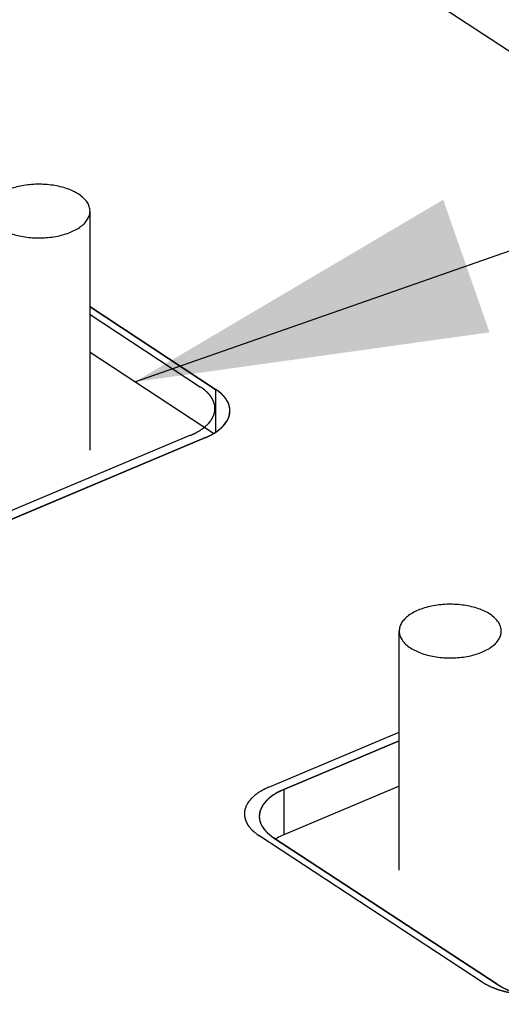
# Model space of a CAD drawing. Header units: millimetres. Extents: x 0 to 4620, y -1280 to 3267.
# Tile 98 of 103: x 3404 to 3442, y 2112 to 2189. Entities that reach past the tile are written whole.
import ezdxf

# ---------------------------------------------------------------- set-up
doc = ezdxf.new("R2010")
doc.units = ezdxf.units.MM
doc.header["$LTSCALE"] = 254.1
doc.layers.get('0').update_dxf_attribs({"linetype": 'CONTINUOUS'})
doc.layers.add('02___PRT_ALL_AXES', color=7, linetype='CONTINUOUS')
doc.layers.add('03___PRT_ALL_CURVES', color=7, linetype='CONTINUOUS')
doc.styles.get("Standard").update_dxf_attribs({"font": 'txt', "width": 0.9})
doc.dimstyles.get("Standard").update_dxf_attribs({"dimtxt": 16.5, "dimasz": 27.5, "dimexe": 1.5, "dimexo": 1.5, "dimtad": 1, "dimzin": 0, "dimdsep": 46, "dimtxsty": 'Standard', "dimblk": '_FILLED', "dimblk1": '_FILLED', "dimblk2": '_FILLED', "dimcen": 0.09, "dimazin": 0, "dimtol": 1, "dimtp": 0.01, "dimtm": 0.01, "dimtfac": 1, "dimtofl": 0, "dimtmove": 0, "dimatfit": 3, "dimldrblk": '_FILLED', "dimfxl": 0, "dimtolj": 1, "dimtzin": 0, "dimarcsym": 0})

# ---------------------------------------------------------------- blocks, each defined once
blk = doc.blocks.new('_FILLED')
at = {"color": 0, "linetype": 'ByBlock'}
blk.add_solid([(0, 0), (-1, 0.2), (-1, -0.2)], dxfattribs=at)

msp = doc.modelspace()

# ---------------------------------------------------------------- linework, layer by layer
at = {"color": 7, "linetype": 'Continuous'}
for p, q in [((3638.228, 2058.384), (3416.267, 2203.885)), ((3419.376, 2160.312), (3409.541, 2166.759)), ((3419.376, 2160.312), (3419.376, 2156.96)), ((3396.73, 2147.338), (3418.582, 2156.532)), ((3433.756, 2132.796), (3424.715, 2128.992)), ((3424.715, 2128.992), (3424.715, 2125.438)), ((3423.921, 2125.213), (3441.428, 2113.736))]:
    msp.add_line(p, q, dxfattribs=at)
at = {"color": 6, "linetype": 'Continuous'}
for p, q in [((3419.217, 2156.861), (3409.541, 2163.204)), ((3433.756, 2129.242), (3424.715, 2125.438))]:
    msp.add_line(p, q, dxfattribs=at)
at = {"color": 7, "linetype": 'Continuous'}
for points, knots in [([(3420.5, 2158.633), (3420.5, 2158.785), (3420.383, 2159.48), (3419.827, 2160.016), (3419.376, 2160.312)], [0, 0, 0, 0, 0.220487, 1, 1, 1, 1]), ([(3418.582, 2156.532), (3418.862, 2156.65), (3419.716, 2157.069), (3420.502, 2157.962), (3420.5, 2158.633)], [0, 0, 0, 0, 0.311928, 1, 1, 1, 1]), ([(3424.715, 2128.992), (3424.435, 2128.874), (3423.581, 2128.455), (3422.795, 2127.562), (3422.797, 2126.891)], [0, 0, 0, 0, 0.311928, 1, 1, 1, 1]), ([(3422.797, 2126.891), (3422.797, 2126.739), (3422.914, 2126.044), (3423.47, 2125.508), (3423.921, 2125.213)], [0, 0, 0, 0, 0.220487, 1, 1, 1, 1]), ([(3441.428, 2113.736), (3442.424, 2113.083), (3444.942, 2112.526), (3447.455, 2112.827), (3448.625, 2113.319)], [0, 0, 0, 0, 0.484256, 1, 1, 1, 1])]:
    msp.add_open_spline(points, degree=3, knots=knots, dxfattribs=at)
at = {"color": 6, "linetype": 'Continuous'}
msp.add_open_spline([(3424.715, 2125.438), (3424.658, 2125.414), (3424.438, 2125.317), (3424.224, 2125.206), (3424.071, 2125.114)], degree=3, knots=[0, 0, 0, 0, 0.25881, 1, 1, 1, 1], dxfattribs=at)
at = {"layer": '02___PRT_ALL_AXES', "color": 7, "linetype": 'Continuous'}
for p, q in [((3409.541, 2155.544), (3409.541, 2174.266)), ((3433.756, 2122.667), (3433.756, 2141.388))]:
    msp.add_line(p, q, dxfattribs=at)
for points, knots in [([(3408.662, 2175.579), (3408.382, 2175.763), (3407.722, 2176.065), (3406.622, 2176.322), (3405.425, 2176.398), (3404.239, 2176.286), (3403.168, 2175.997), (3402.411, 2175.609), (3401.961, 2175.222), (3401.723, 2174.921), (3401.575, 2174.599), (3401.541, 2174.375), (3401.541, 2174.266)], [0, 0, 0, 0, 0.123263, 0.263943, 0.413703, 0.562481, 0.700389, 0.819666, 0.871274, 0.917717, 0.960028, 1, 1, 1, 1]), ([(3409.541, 2174.266), (3409.541, 2174.385), (3409.499, 2174.633), (3409.321, 2174.984), (3409.036, 2175.308), (3408.795, 2175.492), (3408.662, 2175.579)], [0, 0, 0, 0, 0.217697, 0.450497, 0.70939, 1, 1, 1, 1]), ([(3402.419, 2172.953), (3402.699, 2172.769), (3403.359, 2172.467), (3404.459, 2172.21), (3405.656, 2172.134), (3406.843, 2172.246), (3407.913, 2172.535), (3408.67, 2172.923), (3409.12, 2173.31), (3409.358, 2173.611), (3409.507, 2173.932), (3409.541, 2174.157), (3409.541, 2174.266)], [0, 0, 0, 0, 0.123263, 0.263943, 0.413703, 0.562481, 0.700389, 0.819666, 0.871274, 0.917717, 0.960028, 1, 1, 1, 1]), ([(3440.878, 2142.702), (3440.598, 2142.886), (3439.938, 2143.187), (3438.838, 2143.444), (3437.641, 2143.52), (3436.454, 2143.408), (3435.384, 2143.119), (3434.627, 2142.732), (3434.177, 2142.345), (3433.939, 2142.043), (3433.79, 2141.722), (3433.756, 2141.497), (3433.756, 2141.388)], [0, 0, 0, 0, 0.123263, 0.263943, 0.413703, 0.562481, 0.700389, 0.819666, 0.871274, 0.917717, 0.960028, 1, 1, 1, 1]), ([(3441.756, 2141.388), (3441.756, 2141.508), (3441.715, 2141.756), (3441.536, 2142.106), (3441.251, 2142.431), (3441.011, 2142.615), (3440.878, 2142.702)], [0, 0, 0, 0, 0.217697, 0.450497, 0.70939, 1, 1, 1, 1]), ([(3433.756, 2141.388), (3433.756, 2141.269), (3433.798, 2141.021), (3433.977, 2140.671), (3434.261, 2140.346), (3434.502, 2140.162), (3434.635, 2140.075)], [0, 0, 0, 0, 0.217697, 0.450497, 0.70939, 1, 1, 1, 1]), ([(3434.635, 2140.075), (3434.915, 2139.891), (3435.575, 2139.589), (3436.675, 2139.333), (3437.872, 2139.256), (3439.059, 2139.368), (3440.129, 2139.658), (3440.886, 2140.045), (3441.336, 2140.432), (3441.574, 2140.734), (3441.722, 2141.055), (3441.756, 2141.28), (3441.756, 2141.388)], [0, 0, 0, 0, 0.123263, 0.263943, 0.413703, 0.562481, 0.700389, 0.819666, 0.871274, 0.917717, 0.960028, 1, 1, 1, 1])]:
    msp.add_open_spline(points, degree=3, knots=knots, dxfattribs=at)
at = {"layer": '03___PRT_ALL_CURVES', "color": 4, "linetype": 'Continuous'}
for p, q in [((3409.541, 2166.759), (3419.376, 2160.312)), ((3409.541, 2166.172), (3418.205, 2160.492)), ((3417.411, 2156.713), (3395.559, 2147.518)), ((3418.582, 2156.532), (3396.73, 2147.338)), ((3423.545, 2129.173), (3433.756, 2133.47)), ((3424.715, 2128.992), (3433.756, 2132.796)), ((3440.257, 2113.917), (3422.75, 2125.393)), ((3441.428, 2113.736), (3423.921, 2125.213))]:
    msp.add_line(p, q, dxfattribs=at)
for points, knots in [([(3419.316, 2159.009), (3419.308, 2159.042), (3419.296, 2159.091), (3419.281, 2159.156), (3419.271, 2159.197), (3419.264, 2159.229), (3419.259, 2159.25), (3419.256, 2159.264), (3419.254, 2159.272), (3419.25, 2159.281), (3419.245, 2159.291), (3419.235, 2159.316), (3419.219, 2159.353), (3419.197, 2159.403), (3419.176, 2159.453), (3419.16, 2159.49), (3419.149, 2159.515), (3419.144, 2159.525), (3419.141, 2159.534), (3419.136, 2159.542), (3419.127, 2159.556), (3419.114, 2159.576), (3419.094, 2159.608), (3419.068, 2159.648), (3419.037, 2159.697), (3419.011, 2159.737), (3418.993, 2159.765), (3418.984, 2159.779), (3418.979, 2159.787), (3418.976, 2159.794), (3418.971, 2159.799), (3418.964, 2159.807), (3418.953, 2159.82), (3418.937, 2159.838), (3418.918, 2159.861), (3418.892, 2159.891), (3418.86, 2159.928), (3418.828, 2159.966), (3418.802, 2159.996), (3418.786, 2160.014), (3418.775, 2160.027), (3418.768, 2160.035), (3418.76, 2160.042), (3418.75, 2160.052), (3418.726, 2160.074), (3418.689, 2160.107), (3418.641, 2160.151), (3418.592, 2160.195), (3418.556, 2160.228), (3418.532, 2160.25), (3418.522, 2160.26), (3418.514, 2160.267), (3418.505, 2160.274), (3418.488, 2160.286), (3418.464, 2160.304), (3418.425, 2160.332), (3418.378, 2160.367), (3418.301, 2160.422), (3418.244, 2160.464), (3418.205, 2160.492)], [0, 0, 0, 0, 0.0625, 0.09375, 0.125, 0.140625, 0.15625, 0.164062, 0.167969, 0.171875, 0.179688, 0.1875, 0.21875, 0.25, 0.28125, 0.3125, 0.320312, 0.328125, 0.332031, 0.335938, 0.34375, 0.359375, 0.375, 0.40625, 0.4375, 0.46875, 0.484375, 0.492188, 0.496094, 0.5, 0.503906, 0.507812, 0.515625, 0.53125, 0.546875, 0.5625, 0.59375, 0.625, 0.640625, 0.65625, 0.664062, 0.667969, 0.671875, 0.679688, 0.6875, 0.71875, 0.75, 0.78125, 0.8125, 0.820312, 0.828125, 0.832031, 0.835938, 0.84375, 0.859375, 0.875, 0.90625, 0.9375, 1, 1, 1, 1]), ([(3420.145, 2159.614), (3420.133, 2159.629), (3420.109, 2159.66), (3420.078, 2159.698), (3420.057, 2159.724), (3420.045, 2159.739), (3420.024, 2159.761), (3420.001, 2159.787), (3419.974, 2159.817), (3419.957, 2159.835), (3419.945, 2159.848), (3419.938, 2159.856), (3419.93, 2159.863), (3419.92, 2159.873), (3419.896, 2159.896), (3419.868, 2159.923), (3419.84, 2159.95), (3419.823, 2159.966), (3419.812, 2159.978), (3419.799, 2159.988), (3419.783, 2160.002), (3419.754, 2160.026), (3419.722, 2160.054), (3419.693, 2160.079), (3419.677, 2160.093), (3419.65, 2160.113), (3419.619, 2160.137), (3419.584, 2160.164), (3419.562, 2160.181), (3419.547, 2160.193), (3419.538, 2160.2), (3419.527, 2160.207), (3419.514, 2160.216), (3419.484, 2160.237), (3419.438, 2160.269), (3419.397, 2160.297), (3419.376, 2160.312)], [0, 0, 0, 0, 0.0625, 0.125, 0.15625, 0.171875, 0.1875, 0.25, 0.28125, 0.3125, 0.328125, 0.335938, 0.34375, 0.359375, 0.375, 0.4375, 0.46875, 0.484375, 0.5, 0.515625, 0.53125, 0.5625, 0.625, 0.65625, 0.671875, 0.6875, 0.75, 0.78125, 0.8125, 0.828125, 0.835938, 0.84375, 0.859375, 0.875, 0.9375, 1, 1, 1, 1]), ([(3418.717, 2157.535), (3418.743, 2157.564), (3418.782, 2157.607), (3418.834, 2157.664), (3418.867, 2157.7), (3418.893, 2157.728), (3418.909, 2157.746), (3418.92, 2157.758), (3418.927, 2157.766), (3418.932, 2157.773), (3418.938, 2157.782), (3418.954, 2157.805), (3418.977, 2157.838), (3419.009, 2157.883), (3419.04, 2157.927), (3419.063, 2157.961), (3419.079, 2157.983), (3419.085, 2157.992), (3419.091, 2158), (3419.095, 2158.007), (3419.101, 2158.021), (3419.111, 2158.04), (3419.127, 2158.07), (3419.146, 2158.109), (3419.165, 2158.147), (3419.181, 2158.178), (3419.192, 2158.2), (3419.202, 2158.22), (3419.209, 2158.233), (3419.212, 2158.241), (3419.216, 2158.246), (3419.217, 2158.252), (3419.22, 2158.26), (3419.224, 2158.274), (3419.23, 2158.293), (3419.238, 2158.317), (3419.247, 2158.348), (3419.26, 2158.387), (3419.272, 2158.426), (3419.282, 2158.457), (3419.288, 2158.477), (3419.293, 2158.49), (3419.295, 2158.498), (3419.295, 2158.506), (3419.297, 2158.516), (3419.3, 2158.54), (3419.305, 2158.575), (3419.311, 2158.623), (3419.318, 2158.67), (3419.322, 2158.706), (3419.325, 2158.729), (3419.327, 2158.739), (3419.328, 2158.747), (3419.328, 2158.755), (3419.327, 2158.769), (3419.326, 2158.79), (3419.325, 2158.822), (3419.323, 2158.863), (3419.319, 2158.928), (3419.317, 2158.977), (3419.316, 2159.009)], [0, 0, 0, 0, 0.0625, 0.09375, 0.125, 0.140625, 0.15625, 0.164062, 0.167969, 0.171875, 0.179688, 0.1875, 0.21875, 0.25, 0.28125, 0.3125, 0.320312, 0.328125, 0.332031, 0.335938, 0.34375, 0.359375, 0.375, 0.40625, 0.4375, 0.453125, 0.46875, 0.484375, 0.492188, 0.496094, 0.5, 0.503906, 0.507812, 0.515625, 0.53125, 0.546875, 0.5625, 0.59375, 0.625, 0.640625, 0.65625, 0.664062, 0.667969, 0.671875, 0.679688, 0.6875, 0.71875, 0.75, 0.78125, 0.8125, 0.820312, 0.828125, 0.832031, 0.835938, 0.84375, 0.859375, 0.875, 0.90625, 0.9375, 1, 1, 1, 1]), ([(3420.5, 2158.628), (3420.499, 2158.648), (3420.497, 2158.688), (3420.495, 2158.732), (3420.493, 2158.762), (3420.492, 2158.775), (3420.492, 2158.785), (3420.49, 2158.795), (3420.487, 2158.814), (3420.483, 2158.84), (3420.477, 2158.871), (3420.472, 2158.903), (3420.467, 2158.929), (3420.464, 2158.948), (3420.462, 2158.958), (3420.459, 2158.968), (3420.455, 2158.982), (3420.446, 2159.013), (3420.435, 2159.049), (3420.425, 2159.086), (3420.418, 2159.107), (3420.414, 2159.122), (3420.407, 2159.138), (3420.399, 2159.158), (3420.384, 2159.195), (3420.369, 2159.231), (3420.356, 2159.262), (3420.35, 2159.277), (3420.343, 2159.293), (3420.331, 2159.313), (3420.318, 2159.338), (3420.301, 2159.369), (3420.284, 2159.399), (3420.271, 2159.424), (3420.261, 2159.442), (3420.255, 2159.452), (3420.248, 2159.463), (3420.239, 2159.476), (3420.218, 2159.506), (3420.187, 2159.553), (3420.159, 2159.594), (3420.145, 2159.614)], [0, 0, 0, 0, 0.0625, 0.125, 0.140625, 0.15625, 0.164062, 0.171875, 0.1875, 0.21875, 0.25, 0.28125, 0.3125, 0.328125, 0.335938, 0.34375, 0.359375, 0.375, 0.4375, 0.46875, 0.484375, 0.5, 0.515625, 0.53125, 0.5625, 0.625, 0.640625, 0.65625, 0.671875, 0.6875, 0.71875, 0.75, 0.78125, 0.8125, 0.828125, 0.835938, 0.84375, 0.859375, 0.875, 0.9375, 1, 1, 1, 1]), ([(3419.864, 2157.332), (3419.883, 2157.351), (3419.919, 2157.389), (3419.965, 2157.436), (3419.997, 2157.468), (3420.015, 2157.488), (3420.032, 2157.508), (3420.053, 2157.534), (3420.078, 2157.564), (3420.103, 2157.595), (3420.124, 2157.621), (3420.139, 2157.639), (3420.147, 2157.649), (3420.154, 2157.659), (3420.163, 2157.673), (3420.184, 2157.704), (3420.209, 2157.741), (3420.234, 2157.778), (3420.247, 2157.796), (3420.254, 2157.806), (3420.259, 2157.814), (3420.263, 2157.822), (3420.269, 2157.832), (3420.278, 2157.85), (3420.292, 2157.875), (3420.308, 2157.906), (3420.322, 2157.931), (3420.333, 2157.951), (3420.34, 2157.964), (3420.346, 2157.974), (3420.35, 2157.985), (3420.358, 2158.004), (3420.369, 2158.031), (3420.383, 2158.064), (3420.396, 2158.097), (3420.407, 2158.124), (3420.415, 2158.143), (3420.419, 2158.154), (3420.422, 2158.165), (3420.426, 2158.179), (3420.436, 2158.213), (3420.45, 2158.264), (3420.462, 2158.309), (3420.469, 2158.332)], [0, 0, 0, 0, 0.0625, 0.125, 0.15625, 0.171875, 0.1875, 0.21875, 0.25, 0.28125, 0.3125, 0.328125, 0.335938, 0.34375, 0.359375, 0.375, 0.4375, 0.46875, 0.484375, 0.492188, 0.5, 0.507812, 0.515625, 0.53125, 0.5625, 0.59375, 0.625, 0.640625, 0.65625, 0.664062, 0.671875, 0.6875, 0.71875, 0.75, 0.78125, 0.8125, 0.828125, 0.835938, 0.84375, 0.859375, 0.875, 0.9375, 1, 1, 1, 1]), ([(3420.469, 2158.332), (3420.471, 2158.343), (3420.476, 2158.367), (3420.481, 2158.396), (3420.485, 2158.419), (3420.487, 2158.437), (3420.489, 2158.451), (3420.49, 2158.463), (3420.492, 2158.471), (3420.492, 2158.483), (3420.494, 2158.496), (3420.495, 2158.51), (3420.496, 2158.525), (3420.497, 2158.534), (3420.498, 2158.543), (3420.498, 2158.554), (3420.499, 2158.566), (3420.499, 2158.578), (3420.5, 2158.598), (3420.5, 2158.615), (3420.5, 2158.628)], [0, 0, 0, 0, 0.125, 0.25, 0.3125, 0.375, 0.4375, 0.46875, 0.5, 0.53125, 0.5625, 0.625, 0.65625, 0.6875, 0.71875, 0.75, 0.8125, 0.84375, 0.875, 1, 1, 1, 1]), ([(3417.411, 2156.713), (3417.443, 2156.727), (3417.507, 2156.756), (3417.588, 2156.792), (3417.644, 2156.818), (3417.676, 2156.832), (3417.706, 2156.848), (3417.744, 2156.868), (3417.79, 2156.891), (3417.835, 2156.914), (3417.873, 2156.934), (3417.904, 2156.949), (3417.932, 2156.966), (3417.982, 2156.995), (3418.038, 2157.028), (3418.088, 2157.057), (3418.116, 2157.074), (3418.138, 2157.086), (3418.157, 2157.099), (3418.183, 2157.117), (3418.229, 2157.148), (3418.275, 2157.178), (3418.314, 2157.205), (3418.333, 2157.218), (3418.353, 2157.231), (3418.376, 2157.25), (3418.406, 2157.273), (3418.442, 2157.3), (3418.478, 2157.328), (3418.507, 2157.351), (3418.531, 2157.369), (3418.548, 2157.384), (3418.565, 2157.399), (3418.599, 2157.43), (3418.649, 2157.475), (3418.694, 2157.515), (3418.717, 2157.535)], [0, 0, 0, 0, 0.0625, 0.125, 0.15625, 0.171875, 0.1875, 0.21875, 0.25, 0.28125, 0.3125, 0.328125, 0.34375, 0.375, 0.4375, 0.46875, 0.484375, 0.5, 0.515625, 0.53125, 0.5625, 0.625, 0.640625, 0.65625, 0.671875, 0.6875, 0.71875, 0.75, 0.78125, 0.8125, 0.828125, 0.84375, 0.859375, 0.875, 0.9375, 1, 1, 1, 1]), ([(3418.582, 2156.532), (3418.612, 2156.546), (3418.673, 2156.573), (3418.75, 2156.607), (3418.803, 2156.631), (3418.834, 2156.645), (3418.864, 2156.661), (3418.902, 2156.68), (3418.948, 2156.704), (3418.994, 2156.727), (3419.031, 2156.746), (3419.062, 2156.762), (3419.091, 2156.778), (3419.141, 2156.807), (3419.197, 2156.84), (3419.247, 2156.869), (3419.272, 2156.884), (3419.286, 2156.892), (3419.297, 2156.898), (3419.306, 2156.905), (3419.319, 2156.913), (3419.34, 2156.927), (3419.372, 2156.948), (3419.409, 2156.973), (3419.446, 2156.998), (3419.478, 2157.018), (3419.502, 2157.035), (3419.526, 2157.054), (3419.556, 2157.077), (3419.593, 2157.104), (3419.629, 2157.132), (3419.659, 2157.155), (3419.683, 2157.173), (3419.7, 2157.187), (3419.716, 2157.202), (3419.749, 2157.231), (3419.798, 2157.274), (3419.842, 2157.313), (3419.864, 2157.332)], [0, 0, 0, 0, 0.0625, 0.125, 0.15625, 0.171875, 0.1875, 0.21875, 0.25, 0.28125, 0.3125, 0.328125, 0.34375, 0.375, 0.4375, 0.46875, 0.484375, 0.492188, 0.5, 0.507812, 0.515625, 0.53125, 0.5625, 0.59375, 0.625, 0.65625, 0.671875, 0.6875, 0.71875, 0.75, 0.78125, 0.8125, 0.828125, 0.84375, 0.859375, 0.875, 0.9375, 1, 1, 1, 1]), ([(3423.545, 2129.173), (3423.493, 2129.149), (3423.416, 2129.112), (3423.312, 2129.064), (3423.248, 2129.034), (3423.196, 2129.009), (3423.164, 2128.994), (3423.141, 2128.984), (3423.129, 2128.977), (3423.117, 2128.97), (3423.102, 2128.962), (3423.066, 2128.941), (3423.012, 2128.909), (3422.941, 2128.867), (3422.869, 2128.826), (3422.816, 2128.794), (3422.78, 2128.773), (3422.765, 2128.764), (3422.753, 2128.758), (3422.742, 2128.75), (3422.724, 2128.737), (3422.698, 2128.718), (3422.657, 2128.687), (3422.605, 2128.649), (3422.553, 2128.611), (3422.511, 2128.58), (3422.48, 2128.557), (3422.454, 2128.538), (3422.436, 2128.525), (3422.426, 2128.517), (3422.418, 2128.511), (3422.412, 2128.505), (3422.403, 2128.497), (3422.388, 2128.483), (3422.366, 2128.462), (3422.34, 2128.438), (3422.305, 2128.405), (3422.262, 2128.364), (3422.218, 2128.323), (3422.183, 2128.29), (3422.162, 2128.269), (3422.146, 2128.255), (3422.138, 2128.247), (3422.132, 2128.238), (3422.123, 2128.227), (3422.109, 2128.21), (3422.092, 2128.188), (3422.064, 2128.154), (3422.03, 2128.111), (3421.995, 2128.067), (3421.968, 2128.033), (3421.95, 2128.011), (3421.937, 2127.994), (3421.928, 2127.983), (3421.921, 2127.974), (3421.916, 2127.965), (3421.907, 2127.949), (3421.894, 2127.926), (3421.874, 2127.89), (3421.848, 2127.844), (3421.808, 2127.771), (3421.777, 2127.716), (3421.757, 2127.679)], [0, 0, 0, 0, 0.0625, 0.09375, 0.125, 0.140625, 0.15625, 0.164062, 0.167969, 0.171875, 0.179688, 0.1875, 0.21875, 0.25, 0.28125, 0.3125, 0.320312, 0.328125, 0.332031, 0.335938, 0.34375, 0.359375, 0.375, 0.40625, 0.4375, 0.453125, 0.46875, 0.484375, 0.492188, 0.496094, 0.5, 0.503906, 0.507812, 0.515625, 0.53125, 0.546875, 0.5625, 0.59375, 0.625, 0.640625, 0.65625, 0.664062, 0.667969, 0.671875, 0.679688, 0.6875, 0.703125, 0.71875, 0.75, 0.78125, 0.796875, 0.8125, 0.820312, 0.828125, 0.832031, 0.835938, 0.84375, 0.859375, 0.875, 0.90625, 0.9375, 1, 1, 1, 1]), ([(3424.715, 2128.992), (3424.647, 2128.959), (3424.544, 2128.908), (3424.424, 2128.85), (3424.355, 2128.816), (3424.303, 2128.791), (3424.252, 2128.766), (3424.213, 2128.747), (3424.188, 2128.735), (3424.177, 2128.729), (3424.168, 2128.725), (3424.16, 2128.721), (3424.147, 2128.712), (3424.129, 2128.7), (3424.099, 2128.68), (3424.061, 2128.655), (3424.001, 2128.616), (3423.927, 2128.567), (3423.852, 2128.517), (3423.792, 2128.478), (3423.754, 2128.453), (3423.724, 2128.434), (3423.706, 2128.421), (3423.693, 2128.413), (3423.685, 2128.408), (3423.68, 2128.402), (3423.672, 2128.395), (3423.654, 2128.379), (3423.627, 2128.354), (3423.591, 2128.322), (3423.555, 2128.289), (3423.519, 2128.256), (3423.483, 2128.224), (3423.447, 2128.191), (3423.411, 2128.158), (3423.381, 2128.131), (3423.357, 2128.109), (3423.339, 2128.093), (3423.324, 2128.079), (3423.314, 2128.069), (3423.308, 2128.064), (3423.303, 2128.06), (3423.3, 2128.055), (3423.295, 2128.05), (3423.288, 2128.039), (3423.277, 2128.025), (3423.264, 2128.007), (3423.246, 2127.984), (3423.224, 2127.954), (3423.198, 2127.919), (3423.172, 2127.884), (3423.146, 2127.849), (3423.119, 2127.813), (3423.093, 2127.778), (3423.071, 2127.749), (3423.054, 2127.725), (3423.043, 2127.711), (3423.034, 2127.699), (3423.029, 2127.692), (3423.024, 2127.686), (3423.021, 2127.68), (3423.016, 2127.669), (3423.01, 2127.654), (3422.999, 2127.629), (3422.986, 2127.598), (3422.965, 2127.549), (3422.938, 2127.488), (3422.911, 2127.426), (3422.89, 2127.377), (3422.877, 2127.347), (3422.866, 2127.322), (3422.86, 2127.307), (3422.855, 2127.296), (3422.852, 2127.29), (3422.852, 2127.283), (3422.851, 2127.275), (3422.849, 2127.263), (3422.847, 2127.247), (3422.843, 2127.222), (3422.839, 2127.19), (3422.834, 2127.152), (3422.827, 2127.102), (3422.814, 2127.014), (3422.804, 2126.938), (3422.797, 2126.888)], [0, 0, 0, 0, 0.0625, 0.09375, 0.109375, 0.125, 0.140625, 0.15625, 0.160156, 0.164062, 0.166016, 0.167969, 0.171875, 0.179688, 0.1875, 0.203125, 0.21875, 0.25, 0.28125, 0.296875, 0.3125, 0.320312, 0.328125, 0.332031, 0.333984, 0.335938, 0.339844, 0.34375, 0.359375, 0.375, 0.390625, 0.40625, 0.421875, 0.4375, 0.453125, 0.46875, 0.476562, 0.484375, 0.492188, 0.496094, 0.498047, 0.5, 0.501953, 0.503906, 0.507812, 0.515625, 0.523438, 0.53125, 0.546875, 0.5625, 0.578125, 0.59375, 0.609375, 0.625, 0.640625, 0.648438, 0.65625, 0.660156, 0.664062, 0.666016, 0.667969, 0.671875, 0.679688, 0.6875, 0.703125, 0.71875, 0.75, 0.78125, 0.796875, 0.8125, 0.820312, 0.828125, 0.832031, 0.833984, 0.835938, 0.839844, 0.84375, 0.851562, 0.859375, 0.875, 0.890625, 0.90625, 0.9375, 1, 1, 1, 1]), ([(3421.757, 2127.679), (3421.743, 2127.632), (3421.722, 2127.561), (3421.697, 2127.478), (3421.683, 2127.43), (3421.672, 2127.395), (3421.661, 2127.359), (3421.654, 2127.332), (3421.648, 2127.314), (3421.646, 2127.307), (3421.644, 2127.301), (3421.644, 2127.295), (3421.643, 2127.285), (3421.643, 2127.27), (3421.642, 2127.246), (3421.642, 2127.215), (3421.641, 2127.167), (3421.639, 2127.107), (3421.638, 2127.047), (3421.637, 2126.999), (3421.636, 2126.969), (3421.635, 2126.945), (3421.635, 2126.93), (3421.635, 2126.92), (3421.635, 2126.914), (3421.637, 2126.907), (3421.639, 2126.9), (3421.643, 2126.882), (3421.65, 2126.854), (3421.66, 2126.818), (3421.669, 2126.781), (3421.678, 2126.744), (3421.687, 2126.708), (3421.697, 2126.671), (3421.706, 2126.635), (3421.714, 2126.604), (3421.72, 2126.58), (3421.725, 2126.561), (3421.729, 2126.546), (3421.731, 2126.535), (3421.733, 2126.529), (3421.734, 2126.525), (3421.736, 2126.52), (3421.739, 2126.515), (3421.745, 2126.504), (3421.753, 2126.49), (3421.762, 2126.473), (3421.775, 2126.45), (3421.79, 2126.421), (3421.809, 2126.386), (3421.828, 2126.351), (3421.847, 2126.317), (3421.866, 2126.282), (3421.884, 2126.247), (3421.903, 2126.213), (3421.917, 2126.187), (3421.927, 2126.169), (3421.931, 2126.162), (3421.933, 2126.156), (3421.938, 2126.151), (3421.947, 2126.141), (3421.958, 2126.127), (3421.978, 2126.104), (3422.002, 2126.076), (3422.04, 2126.031), (3422.088, 2125.975), (3422.136, 2125.919), (3422.175, 2125.874), (3422.199, 2125.846), (3422.218, 2125.824), (3422.23, 2125.81), (3422.238, 2125.8), (3422.243, 2125.794), (3422.25, 2125.789), (3422.258, 2125.783), (3422.277, 2125.767), (3422.305, 2125.744), (3422.343, 2125.713), (3422.381, 2125.682), (3422.431, 2125.64), (3422.519, 2125.568), (3422.595, 2125.506), (3422.645, 2125.464)], [0, 0, 0, 0, 0.0625, 0.09375, 0.109375, 0.125, 0.140625, 0.15625, 0.160156, 0.164062, 0.166016, 0.167969, 0.171875, 0.179688, 0.1875, 0.203125, 0.21875, 0.25, 0.28125, 0.296875, 0.3125, 0.320312, 0.328125, 0.332031, 0.333984, 0.335938, 0.339844, 0.34375, 0.359375, 0.375, 0.390625, 0.40625, 0.421875, 0.4375, 0.453125, 0.46875, 0.476562, 0.484375, 0.492188, 0.496094, 0.498047, 0.5, 0.501953, 0.503906, 0.507812, 0.515625, 0.523438, 0.53125, 0.546875, 0.5625, 0.578125, 0.59375, 0.609375, 0.625, 0.640625, 0.65625, 0.660156, 0.664062, 0.666016, 0.667969, 0.671875, 0.679688, 0.6875, 0.703125, 0.71875, 0.75, 0.78125, 0.796875, 0.8125, 0.820312, 0.828125, 0.832031, 0.833984, 0.835938, 0.839844, 0.84375, 0.859375, 0.875, 0.890625, 0.90625, 0.9375, 1, 1, 1, 1]), ([(3422.797, 2126.888), (3422.797, 2126.872), (3422.799, 2126.842), (3422.801, 2126.804), (3422.802, 2126.777), (3422.803, 2126.762), (3422.806, 2126.739), (3422.81, 2126.712), (3422.814, 2126.682), (3422.816, 2126.663), (3422.818, 2126.648), (3422.821, 2126.632), (3422.828, 2126.603), (3422.835, 2126.571), (3422.842, 2126.542), (3422.845, 2126.526), (3422.848, 2126.513), (3422.852, 2126.502), (3422.856, 2126.487), (3422.865, 2126.461), (3422.874, 2126.431), (3422.883, 2126.404), (3422.888, 2126.389), (3422.897, 2126.367), (3422.907, 2126.341), (3422.919, 2126.311), (3422.927, 2126.292), (3422.933, 2126.278), (3422.941, 2126.262), (3422.955, 2126.234), (3422.975, 2126.194), (3422.991, 2126.162), (3422.999, 2126.146)], [0, 0, 0, 0, 0.0625, 0.125, 0.15625, 0.171875, 0.1875, 0.25, 0.28125, 0.3125, 0.328125, 0.34375, 0.375, 0.4375, 0.46875, 0.484375, 0.5, 0.515625, 0.53125, 0.5625, 0.625, 0.65625, 0.671875, 0.6875, 0.75, 0.78125, 0.8125, 0.828125, 0.84375, 0.875, 0.9375, 1, 1, 1, 1]), ([(3422.999, 2126.146), (3423.01, 2126.127), (3423.033, 2126.089), (3423.063, 2126.042), (3423.083, 2126.008), (3423.095, 2125.989), (3423.109, 2125.971), (3423.126, 2125.948), (3423.147, 2125.92), (3423.167, 2125.892), (3423.185, 2125.869), (3423.198, 2125.85), (3423.214, 2125.832), (3423.241, 2125.8), (3423.273, 2125.764), (3423.301, 2125.732), (3423.317, 2125.714), (3423.328, 2125.7), (3423.342, 2125.687), (3423.36, 2125.67), (3423.391, 2125.639), (3423.427, 2125.604), (3423.458, 2125.573), (3423.476, 2125.555), (3423.506, 2125.53), (3423.541, 2125.5), (3423.58, 2125.466), (3423.605, 2125.445), (3423.622, 2125.43), (3423.632, 2125.421), (3423.644, 2125.413), (3423.659, 2125.402), (3423.682, 2125.384), (3423.711, 2125.362), (3423.758, 2125.327), (3423.793, 2125.301), (3423.816, 2125.284)], [0, 0, 0, 0, 0.0625, 0.125, 0.15625, 0.171875, 0.1875, 0.21875, 0.25, 0.28125, 0.3125, 0.328125, 0.34375, 0.375, 0.4375, 0.46875, 0.484375, 0.5, 0.515625, 0.53125, 0.5625, 0.625, 0.65625, 0.671875, 0.6875, 0.75, 0.78125, 0.8125, 0.828125, 0.835938, 0.84375, 0.859375, 0.875, 0.90625, 0.9375, 1, 1, 1, 1]), ([(3422.645, 2125.464), (3422.647, 2125.463), (3422.649, 2125.462), (3422.653, 2125.459), (3422.655, 2125.458), (3422.656, 2125.456), (3422.659, 2125.454), (3422.663, 2125.452), (3422.667, 2125.449), (3422.671, 2125.447), (3422.674, 2125.444), (3422.677, 2125.442), (3422.679, 2125.441), (3422.68, 2125.44), (3422.682, 2125.439), (3422.684, 2125.437), (3422.686, 2125.436), (3422.687, 2125.435), (3422.688, 2125.435), (3422.691, 2125.433), (3422.693, 2125.431), (3422.697, 2125.429), (3422.701, 2125.426), (3422.705, 2125.423), (3422.708, 2125.421), (3422.711, 2125.419), (3422.712, 2125.418), (3422.714, 2125.417), (3422.716, 2125.416), (3422.718, 2125.415), (3422.72, 2125.413), (3422.721, 2125.413), (3422.722, 2125.412), (3422.724, 2125.411), (3422.726, 2125.409), (3422.731, 2125.406), (3422.739, 2125.4), (3422.746, 2125.396), (3422.75, 2125.393)], [0, 0, 0, 0, 0.0625, 0.125, 0.15625, 0.171875, 0.1875, 0.21875, 0.25, 0.28125, 0.3125, 0.328125, 0.34375, 0.375, 0.40625, 0.4375, 0.46875, 0.484375, 0.5, 0.515625, 0.53125, 0.5625, 0.59375, 0.625, 0.65625, 0.671875, 0.6875, 0.71875, 0.75, 0.78125, 0.8125, 0.828125, 0.835938, 0.84375, 0.859375, 0.875, 0.9375, 1, 1, 1, 1]), ([(3423.816, 2125.284), (3423.817, 2125.283), (3423.82, 2125.281), (3423.824, 2125.278), (3423.826, 2125.277), (3423.827, 2125.276), (3423.83, 2125.274), (3423.834, 2125.271), (3423.838, 2125.269), (3423.842, 2125.266), (3423.845, 2125.264), (3423.848, 2125.262), (3423.85, 2125.26), (3423.851, 2125.259), (3423.853, 2125.258), (3423.855, 2125.256), (3423.857, 2125.255), (3423.858, 2125.254), (3423.859, 2125.254), (3423.861, 2125.252), (3423.864, 2125.25), (3423.868, 2125.248), (3423.872, 2125.245), (3423.876, 2125.243), (3423.879, 2125.24), (3423.882, 2125.239), (3423.883, 2125.238), (3423.885, 2125.237), (3423.887, 2125.235), (3423.889, 2125.234), (3423.891, 2125.233), (3423.892, 2125.232), (3423.893, 2125.231), (3423.895, 2125.23), (3423.897, 2125.229), (3423.902, 2125.225), (3423.91, 2125.22), (3423.917, 2125.215), (3423.921, 2125.213)], [0, 0, 0, 0, 0.0625, 0.125, 0.15625, 0.171875, 0.1875, 0.21875, 0.25, 0.28125, 0.3125, 0.328125, 0.34375, 0.375, 0.40625, 0.4375, 0.46875, 0.484375, 0.5, 0.515625, 0.53125, 0.5625, 0.59375, 0.625, 0.65625, 0.671875, 0.6875, 0.71875, 0.75, 0.78125, 0.8125, 0.828125, 0.835938, 0.84375, 0.859375, 0.875, 0.9375, 1, 1, 1, 1]), ([(3440.257, 2113.917), (3440.294, 2113.895), (3440.349, 2113.862), (3440.422, 2113.818), (3440.468, 2113.79), (3440.505, 2113.768), (3440.528, 2113.754), (3440.544, 2113.745), (3440.553, 2113.739), (3440.564, 2113.734), (3440.577, 2113.727), (3440.609, 2113.712), (3440.656, 2113.688), (3440.719, 2113.656), (3440.782, 2113.625), (3440.834, 2113.598), (3440.871, 2113.58), (3440.892, 2113.57), (3440.914, 2113.561), (3440.941, 2113.549), (3440.985, 2113.531), (3441.04, 2113.508), (3441.105, 2113.481), (3441.16, 2113.458), (3441.198, 2113.442), (3441.22, 2113.433), (3441.235, 2113.426), (3441.254, 2113.419), (3441.278, 2113.411), (3441.321, 2113.396), (3441.381, 2113.375), (3441.454, 2113.35), (3441.514, 2113.329), (3441.563, 2113.312), (3441.593, 2113.302), (3441.617, 2113.293), (3441.642, 2113.286), (3441.685, 2113.274), (3441.746, 2113.256), (3441.82, 2113.235), (3441.893, 2113.214), (3441.949, 2113.199), (3441.985, 2113.188), (3442.004, 2113.183), (3442.023, 2113.178), (3442.05, 2113.172), (3442.083, 2113.164), (3442.137, 2113.152), (3442.204, 2113.137), (3442.312, 2113.113), (3442.392, 2113.095), (3442.446, 2113.082)], [0, 0, 0, 0, 0.0625, 0.09375, 0.125, 0.140625, 0.15625, 0.164062, 0.167969, 0.171875, 0.179688, 0.1875, 0.21875, 0.25, 0.28125, 0.3125, 0.328125, 0.335938, 0.34375, 0.359375, 0.375, 0.40625, 0.4375, 0.46875, 0.484375, 0.492188, 0.5, 0.507812, 0.515625, 0.53125, 0.5625, 0.59375, 0.625, 0.640625, 0.65625, 0.664062, 0.671875, 0.6875, 0.71875, 0.75, 0.78125, 0.8125, 0.820312, 0.828125, 0.835938, 0.84375, 0.859375, 0.875, 0.90625, 0.9375, 1, 1, 1, 1]), ([(3441.428, 2113.736), (3441.454, 2113.72), (3441.493, 2113.696), (3441.545, 2113.664), (3441.578, 2113.644), (3441.604, 2113.628), (3441.62, 2113.618), (3441.633, 2113.61), (3441.648, 2113.602), (3441.674, 2113.588), (3441.711, 2113.568), (3441.755, 2113.544), (3441.799, 2113.52), (3441.836, 2113.5), (3441.866, 2113.484), (3441.897, 2113.469), (3441.952, 2113.443), (3442.015, 2113.413), (3442.07, 2113.387), (3442.102, 2113.372), (3442.126, 2113.36), (3442.149, 2113.351), (3442.181, 2113.338), (3442.236, 2113.315), (3442.291, 2113.292), (3442.339, 2113.272), (3442.358, 2113.264), (3442.374, 2113.258), (3442.391, 2113.251), (3442.422, 2113.24), (3442.465, 2113.224), (3442.518, 2113.206), (3442.57, 2113.186), (3442.614, 2113.171), (3442.648, 2113.158), (3442.685, 2113.146), (3442.75, 2113.126), (3442.841, 2113.097), (3442.915, 2113.074), (3442.952, 2113.063)], [0, 0, 0, 0, 0.0625, 0.09375, 0.125, 0.140625, 0.15625, 0.164062, 0.171875, 0.1875, 0.21875, 0.25, 0.28125, 0.3125, 0.328125, 0.34375, 0.375, 0.4375, 0.46875, 0.484375, 0.5, 0.515625, 0.53125, 0.5625, 0.625, 0.640625, 0.65625, 0.664062, 0.671875, 0.6875, 0.71875, 0.75, 0.78125, 0.8125, 0.828125, 0.84375, 0.875, 0.9375, 1, 1, 1, 1])]:
    msp.add_open_spline(points, degree=3, knots=knots, dxfattribs=at)

# ---------------------------------------------------------------- leaders
at = {"color": 2, "linetype": 'Continuous'}
msp.add_leader([(3413.057, 2160.9), (3809.835, 2299.473)], dimstyle='Standard', override={"dimtad": 0}, dxfattribs=at)

doc.saveas('drawing.dxf')
